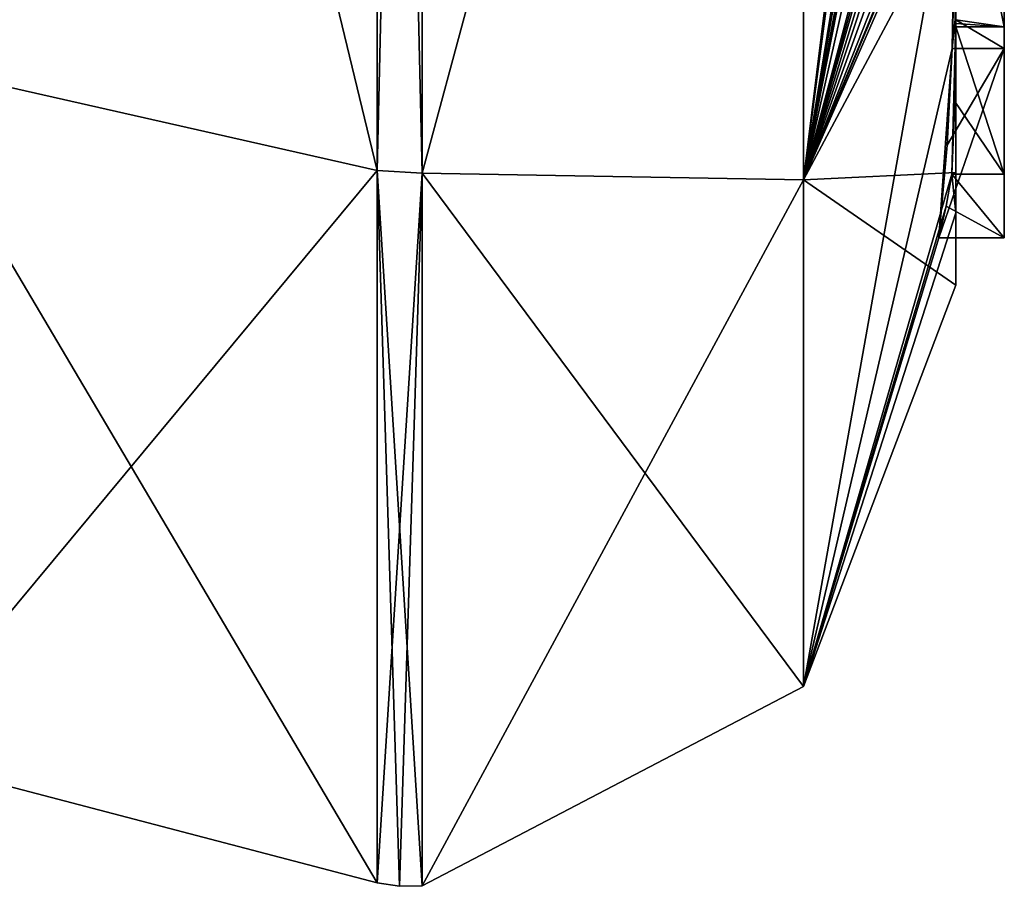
# Model space of a CAD drawing. Extents: x -100 to 297, y -1575 to 75.
# Tile 239 of 256: x 230.53 to 234.6, y -49.98 to -46.4. Entities that reach past the tile are written whole.
import ezdxf

# ---------------------------------------------------------------- set-up
doc = ezdxf.new("R2010")
doc.units = 0
doc.header["$LTSCALE"] = 41.718519
for name, color, linetype in [('1184', 7, 'CONTINUOUS'), ('1189', 7, 'CONTINUOUS'), ('1190', 7, 'CONTINUOUS'), ('1191', 7, 'CONTINUOUS'), ('1192', 7, 'CONTINUOUS'), ('1197', 7, 'CONTINUOUS'), ('1198', 7, 'CONTINUOUS'), ('1220', 7, 'CONTINUOUS'), ('1233', 7, 'CONTINUOUS'), ('1234', 7, 'CONTINUOUS'), ('1348', 7, 'CONTINUOUS'), ('1356', 7, 'CONTINUOUS'), ('1357', 7, 'CONTINUOUS')]:
    doc.layers.add(name, color=color, linetype=linetype)

msp = doc.modelspace()

# ---------------------------------------------------------------- linework, layer by layer
at = {"layer": '1184', "linetype": 'CONTINUOUS'}
for points in [[(234.4, -45.4289, 5.8867), (234.4, -46.4027, 6.449), (234.4, -46.0083, 4.8832), (234.4, -45.4289, 5.8867)], [(234.4, -47.0336, -4.2391), (234.4, -45.7984, -7.9665), (234.4, -46.4027, 6.449), (234.4, -47.0336, -4.2391)], [(234.4, -46.4027, 6.449), (234.4, -45.7984, -7.9665), (234.4, -46.1, -0.0124), (234.4, -46.4027, 6.449)], [(234.4, -46.0083, 4.8832), (234.4, -46.4027, 6.449), (234.4, -46.0213, 1.6862), (234.4, -46.0083, 4.8832)], [(234.4, -46.0213, 1.6862), (234.4, -46.4027, 6.449), (234.4, -46.1, -0.0124), (234.4, -46.0213, 1.6862)], [(234.4, -47.2014, 3.4001), (234.4, -47.0336, -4.2391), (234.4, -46.4027, 6.449), (234.4, -47.2014, 3.4001)], [(234.4, -47.5), (234.4, -47.0336, -4.2391), (234.4, -47.2014, 3.4001), (234.4, -47.5)]]:
    msp.add_3dface(points, dxfattribs=at)
at = {"layer": '1189', "linetype": 'CONTINUOUS'}
for points in [[(232.1949, -47.0374, 10.9913), (233.7698, -41.1927, 16.5431), (232.1949, -38.9913, 19.0374), (232.1949, -47.0374, 10.9913)], [(233.7698, -47.064, 9.1807), (233.7698, -41.1927, 16.5431), (232.1949, -47.0374, 10.9913), (233.7698, -47.064, 9.1807)], [(233.7698, -47.064, 9.1807), (234.3341, -42.5125, 13.8636), (233.7698, -41.1927, 16.5431), (233.7698, -47.064, 9.1807)], [(234.3429, -42.5961, 13.7189), (234.3341, -42.5125, 13.8636), (233.7698, -47.064, 9.1807), (234.3429, -42.5961, 13.7189)], [(234.3508, -42.6805, 13.5727), (234.3429, -42.5961, 13.7189), (233.7698, -47.064, 9.1807), (234.3508, -42.6805, 13.5727)], [(234.3867, -43.2981, 12.5029), (234.3508, -42.6805, 13.5727), (233.7698, -47.064, 9.1807), (234.3867, -43.2981, 12.5029)], [(234.3893, -43.3819, 12.3577), (234.3867, -43.2981, 12.5029), (233.7698, -47.064, 9.1807), (234.3893, -43.3819, 12.3577)], [(234.3915, -43.4661, 12.212), (234.3893, -43.3819, 12.3577), (233.7698, -47.064, 9.1807), (234.3915, -43.4661, 12.212)], [(234.3958, -43.6968, 11.8124), (234.3915, -43.4661, 12.212), (233.7698, -47.064, 9.1807), (234.3958, -43.6968, 11.8124)], [(234.3969, -43.787, 11.656), (234.3958, -43.6968, 11.8124), (233.7698, -47.064, 9.1807), (234.3969, -43.787, 11.656)], [(234.3978, -43.8775, 11.4994), (234.3969, -43.787, 11.656), (233.7698, -47.064, 9.1807), (234.3978, -43.8775, 11.4994)], [(234.4, -44.2671, 10.7532), (234.4, -43.8058, 11.4205), (233.7698, -47.064, 9.1807), (234.4, -44.2671, 10.7532)], [(234.4, -43.8058, 11.4205), (234.3995, -43.8416, 11.46), (233.7698, -47.064, 9.1807), (234.4, -43.8058, 11.4205)], [(234.3995, -43.8416, 11.46), (234.3978, -43.8775, 11.4994), (233.7698, -47.064, 9.1807), (234.3995, -43.8416, 11.46)], [(234.4, -44.7017, 10.0683), (234.4, -44.2671, 10.7532), (233.7698, -47.064, 9.1807), (234.4, -44.7017, 10.0683)], [(234.4, -44.7949, 9.9103), (234.4, -44.7017, 10.0683), (233.7698, -47.064, 9.1807), (234.4, -44.7949, 9.9103)], [(234.4, -44.8863, 9.752), (234.4, -44.7949, 9.9103), (233.7698, -47.064, 9.1807), (234.4, -44.8863, 9.752)], [(234.4, -45.024, 9.5097), (234.4, -44.8863, 9.752), (233.7698, -47.064, 9.1807), (234.4, -45.024, 9.5097)], [(234.4, -45.1649, 9.2696), (234.4, -45.024, 9.5097), (233.7698, -47.064, 9.1807), (234.4, -45.1649, 9.2696)], [(234.3999, -45.3164, 9.0071), (234.4, -45.1649, 9.2696), (233.7698, -47.064, 9.1807), (234.3999, -45.3164, 9.0071)], [(234.3998, -45.4678, 8.7448), (234.3999, -45.3164, 9.0071), (233.7698, -47.064, 9.1807), (234.3998, -45.4678, 8.7448)], [(234.3998, -45.5639, 8.5462), (234.3998, -45.4678, 8.7448), (233.7698, -47.064, 9.1807), (234.3998, -45.5639, 8.5462)], [(234.4, -45.6238, 8.3457), (234.3998, -45.5639, 8.5462), (233.7698, -47.064, 9.1807), (234.4, -45.6238, 8.3457)], [(234.3852, -46.5214, 6.9201), (234.4, -45.6238, 8.3457), (233.7698, -49.1594), (234.3852, -46.5214, 6.9201)], [(233.7698, -49.1594), (234.4, -45.6238, 8.3457), (233.7698, -47.064, 9.1807), (233.7698, -49.1594)], [(234.4, -45.9704, 7.5706), (234.4, -45.6238, 8.3457), (234.3852, -46.5214, 6.9201), (234.4, -45.9704, 7.5706)], [(234.3963, -46.4022, 6.8513), (234.4, -45.9704, 7.5706), (234.3852, -46.5214, 6.9201), (234.3963, -46.4022, 6.8513)], [(234.4, -47.2014, 3.4001), (234.4, -46.4027, 6.449), (234.3825, -47.0415, 5.411), (234.4, -47.2014, 3.4001)], [(234.3825, -47.0415, 5.411), (234.4, -46.4027, 6.449), (234.3951, -46.7404, 5.9326), (234.3825, -47.0415, 5.411)], [(234.3951, -46.7404, 5.9326), (234.4, -46.4027, 6.449), (234.3999, -46.4176, 6.4575), (234.3951, -46.7404, 5.9326)], [(234.3998, -46.4324, 6.4661), (234.3951, -46.7404, 5.9326), (234.3999, -46.4176, 6.4575), (234.3998, -46.4324, 6.4661)], [(234.3293, -47.3048, 5.563), (234.3852, -46.5214, 6.9201), (233.7698, -49.1594), (234.3293, -47.3048, 5.563)], [(234.3645, -46.9212, 6.2275), (234.3852, -46.5214, 6.9201), (234.3293, -47.3048, 5.563), (234.3645, -46.9212, 6.2275)], [(232.1949, -49.9825), (233.7698, -47.064, 9.1807), (232.1949, -47.0374, 10.9913), (232.1949, -49.9825)], [(233.7698, -49.1594), (233.7698, -47.064, 9.1807), (232.1949, -49.9825), (233.7698, -49.1594)], [(234.4, -47.2014, 3.4001), (234.3825, -47.0415, 5.411), (233.7698, -49.1594), (234.4, -47.2014, 3.4001)], [(234.3825, -47.0415, 5.411), (234.3603, -47.174, 5.4875), (233.7698, -49.1594), (234.3825, -47.0415, 5.411)], [(234.3603, -47.174, 5.4875), (234.3293, -47.3048, 5.563), (233.7698, -49.1594), (234.3603, -47.174, 5.4875)], [(234.4, -47.5), (234.4, -47.2014, 3.4001), (233.7698, -49.1594), (234.4, -47.5)]]:
    msp.add_3dface(points, dxfattribs=at)
at = {"layer": '1190', "linetype": 'CONTINUOUS'}
for points in [[(232.1949, -38.9913, -19.0374), (233.7698, -41.1927, -16.5431), (232.1949, -47.0374, -10.9913), (232.1949, -38.9913, -19.0374)], [(233.7698, -41.1927, -16.5431), (233.7698, -47.064, -9.1807), (232.1949, -47.0374, -10.9913), (233.7698, -41.1927, -16.5431)], [(233.7698, -47.064, -9.1807), (233.7698, -41.1927, -16.5431), (234.3996, -45.5472, -8.6073), (233.7698, -47.064, -9.1807)], [(234.3979, -45.8875, -8.0179), (233.7698, -47.064, -9.1807), (234.3996, -45.5472, -8.6073), (234.3979, -45.8875, -8.0179)], [(234.4, -45.7984, -7.9665), (234.4, -47.0336, -4.2391), (234.3979, -45.8875, -8.0179), (234.4, -45.7984, -7.9665)], [(234.4, -47.0336, -4.2391), (233.7698, -47.064, -9.1807), (234.3979, -45.8875, -8.0179), (234.4, -47.0336, -4.2391)], [(233.7698, -49.1594), (232.1949, -49.9825), (232.1949, -47.0374, -10.9913), (233.7698, -49.1594)], [(233.7698, -47.064, -9.1807), (233.7698, -49.1594), (232.1949, -47.0374, -10.9913), (233.7698, -47.064, -9.1807)], [(234.4, -47.0336, -4.2391), (234.4, -47.5), (233.7698, -47.064, -9.1807), (234.4, -47.0336, -4.2391)], [(234.4, -47.5), (233.7698, -49.1594), (233.7698, -47.064, -9.1807), (234.4, -47.5)]]:
    msp.add_3dface(points, dxfattribs=at)
at = {"layer": '1191', "linetype": 'CONTINUOUS'}
for points in [[(230, -46.5707, -10.7226), (230, -38.7214, -18.5712), (232.0094, -47.0264, -10.9849), (230, -46.5707, -10.7226)], [(232.0094, -47.0264, -10.9849), (230, -38.7214, -18.5712), (232.0094, -38.9849, -19.0264), (232.0094, -47.0264, -10.9849)], [(230, -49.444), (230, -46.5707, -10.7226), (232.0094, -49.9698, 0), (230, -49.444)], [(232.0094, -49.9698, 0), (230, -46.5707, -10.7226), (232.0094, -47.0264, -10.9849), (232.0094, -49.9698, 0)]]:
    msp.add_3dface(points, dxfattribs=at)
at = {"layer": '1192', "linetype": 'CONTINUOUS'}
for points in [[(230, -38.7214, 18.5712), (230, -46.5707, 10.7226), (232.0094, -47.0264, 10.9849), (230, -38.7214, 18.5712)], [(232.0094, -38.9849, 19.0264), (230, -38.7214, 18.5712), (232.0094, -47.0264, 10.9849), (232.0094, -38.9849, 19.0264)], [(230, -46.5707, 10.7226), (230, -49.444), (232.0094, -47.0264, 10.9849), (230, -46.5707, 10.7226)], [(230, -49.444), (232.0094, -49.9698, 0), (232.0094, -47.0264, 10.9849), (230, -49.444)]]:
    msp.add_3dface(points, dxfattribs=at)
at = {"layer": '1197', "linetype": 'CONTINUOUS'}
for points in [[(232.1949, -38.9913, 19.0374), (232.0094, -38.9849, 19.0264), (232.0094, -47.0264, 10.9849), (232.1949, -38.9913, 19.0374)], [(232.1949, -47.0374, 10.9913), (232.1949, -38.9913, 19.0374), (232.0094, -47.0264, 10.9849), (232.1949, -47.0374, 10.9913)], [(232.0094, -49.9698, 0), (232.1949, -47.0374, 10.9913), (232.0094, -47.0264, 10.9849), (232.0094, -49.9698, 0)], [(232.1949, -47.0374, 10.9913), (232.0094, -49.9698, 0), (232.1016, -49.9849, 0), (232.1949, -47.0374, 10.9913)], [(232.1949, -49.9825), (232.1949, -47.0374, 10.9913), (232.1016, -49.9849, 0), (232.1949, -49.9825)]]:
    msp.add_3dface(points, dxfattribs=at)
at = {"layer": '1198', "linetype": 'CONTINUOUS'}
for points in [[(232.1949, -38.9913, -19.0374), (232.1949, -47.0374, -10.9913), (232.0094, -38.9849, -19.0264), (232.1949, -38.9913, -19.0374)], [(232.1949, -47.0374, -10.9913), (232.0094, -47.0264, -10.9849), (232.0094, -38.9849, -19.0264), (232.1949, -47.0374, -10.9913)], [(232.1949, -47.0374, -10.9913), (232.1949, -49.9825), (232.0094, -47.0264, -10.9849), (232.1949, -47.0374, -10.9913)], [(232.0094, -47.0264, -10.9849), (232.1949, -49.9825), (232.1016, -49.9849, 0), (232.0094, -47.0264, -10.9849)], [(232.0094, -49.9698, 0), (232.0094, -47.0264, -10.9849), (232.1016, -49.9849, 0), (232.0094, -49.9698, 0)]]:
    msp.add_3dface(points, dxfattribs=at)
at = {"layer": '1220', "linetype": 'CONTINUOUS'}
for points in [[(234.6, -43.9233, 5.4201), (234.6, -46.5214, 6.9201), (234.6, -46.4324, 6.4661), (234.6, -43.9233, 5.4201)], [(234.6, -45.4289, 5.8867), (234.6, -43.9233, 5.4201), (234.6, -46.4324, 6.4661), (234.6, -45.4289, 5.8867)], [(234.6, -47.3048, 5.563), (234.6, -47.0415, 5.411), (234.6, -46.4324, 6.4661), (234.6, -47.3048, 5.563)], [(234.6, -46.5214, 6.9201), (234.6, -47.3048, 5.563), (234.6, -46.4324, 6.4661), (234.6, -46.5214, 6.9201)]]:
    msp.add_3dface(points, dxfattribs=at)
at = {"layer": '1233', "linetype": 'CONTINUOUS'}
for points in [[(234.3951, -46.7404, 5.9326), (234.3998, -46.4324, 6.4661), (234.6, -47.0415, 5.411), (234.3951, -46.7404, 5.9326)], [(234.6, -47.0415, 5.411), (234.3998, -46.4324, 6.4661), (234.6, -46.4324, 6.4661), (234.6, -47.0415, 5.411)], [(234.3825, -47.0415, 5.411), (234.3951, -46.7404, 5.9326), (234.6, -47.0415, 5.411), (234.3825, -47.0415, 5.411)]]:
    msp.add_3dface(points, dxfattribs=at)
at = {"layer": '1234', "linetype": 'CONTINUOUS'}
for points in [[(234.3603, -47.174, 5.4875), (234.3825, -47.0415, 5.411), (234.6, -47.3048, 5.563), (234.3603, -47.174, 5.4875)], [(234.3825, -47.0415, 5.411), (234.6, -47.0415, 5.411), (234.6, -47.3048, 5.563), (234.3825, -47.0415, 5.411)], [(234.3293, -47.3048, 5.563), (234.3603, -47.174, 5.4875), (234.6, -47.3048, 5.563), (234.3293, -47.3048, 5.563)]]:
    msp.add_3dface(points, dxfattribs=at)
at = {"layer": '1348', "linetype": 'CONTINUOUS'}
for points in [[(234.4, -46.4027, 6.449), (234.4, -45.4289, 5.8867), (234.6, -46.4324, 6.4661), (234.4, -46.4027, 6.449)], [(234.4, -45.4289, 5.8867), (234.6, -45.4289, 5.8867), (234.6, -46.4324, 6.4661), (234.4, -45.4289, 5.8867)], [(234.3998, -46.4324, 6.4661), (234.3999, -46.4176, 6.4575), (234.6, -46.4324, 6.4661), (234.3998, -46.4324, 6.4661)], [(234.3999, -46.4176, 6.4575), (234.4, -46.4027, 6.449), (234.6, -46.4324, 6.4661), (234.3999, -46.4176, 6.4575)]]:
    msp.add_3dface(points, dxfattribs=at)
at = {"layer": '1356', "linetype": 'CONTINUOUS'}
for points in [[(234.3963, -46.4022, 6.8513), (234.6, -46.5214, 6.9201), (234.6, -43.9233, 5.4201), (234.3963, -46.4022, 6.8513)], [(234.3963, -46.4022, 6.8513), (234.3852, -46.5214, 6.9201), (234.6, -46.5214, 6.9201), (234.3963, -46.4022, 6.8513)]]:
    msp.add_3dface(points, dxfattribs=at)
at = {"layer": '1357', "linetype": 'CONTINUOUS'}
for points in [[(234.3645, -46.9212, 6.2275), (234.3293, -47.3048, 5.563), (234.6, -46.5214, 6.9201), (234.3645, -46.9212, 6.2275)], [(234.3293, -47.3048, 5.563), (234.6, -47.3048, 5.563), (234.6, -46.5214, 6.9201), (234.3293, -47.3048, 5.563)], [(234.3852, -46.5214, 6.9201), (234.3645, -46.9212, 6.2275), (234.6, -46.5214, 6.9201), (234.3852, -46.5214, 6.9201)]]:
    msp.add_3dface(points, dxfattribs=at)

doc.saveas('drawing.dxf')
